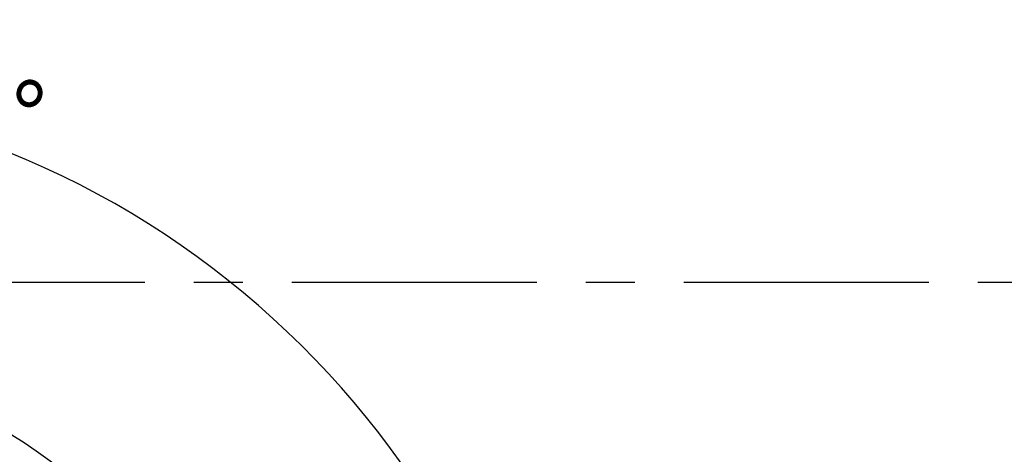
# Model space of a CAD drawing. Header units: millimetres. Extents: x -2031 to 1277, y -458 to 5880.
# Tile 61 of 62: x -392 to -137, y 5274 to 5387. Entities that reach past the tile are written whole.
import ezdxf

# ---------------------------------------------------------------- set-up
doc = ezdxf.new("R2010")
doc.units = ezdxf.units.MM
doc.header["$LTSCALE"] = 5
doc.header["$PDSIZE"] = -1
doc.linetypes.add('CENTERX2', pattern=[20.32, 12.7, -2.54, 2.54, -2.54])
doc.layers.add('重要标记', color=1, linetype='Continuous', lineweight=25)
doc.dimstyles.new('ISO-25', dxfattribs={"dimtxt": 18, "dimasz": 12, "dimexe": 7, "dimexo": 0.625, "dimtad": 1, "dimtoh": 1, "dimtxsty": 'Standard', "dimcen": 2.5, "dimclrd": 1, "dimclre": 1, "dimclrt": 4, "dimadec": 0, "dimazin": 0, "dimtfac": 1, "dimtmove": 0, "dimatfit": 3, "dimfxl": 1, "dimarcsym": 0})

# ---------------------------------------------------------------- blocks, each defined once
blk = doc.blocks.new('*D51')
at = {"layer": 'Defpoints', "color": 0, "linetype": 'ByBlock', "transparency": 16777216}
for p in [(-572.38, 5350.58), (-1052.28, 5239.67), (-672.9, 5138.96), (-481.09, 5138.96), (-61.63, 5138.96)]:
    blk.add_point(p, dxfattribs=at)
at = {"layer": '重要标记', "color": 1, "linetype": 'ByBlock', "lineweight": -2, "transparency": 16777216}
blk.add_arc((-481.09, 5138.96), 230.46, 2.9837, 167.0163, dxfattribs=at)
at = {"layer": '重要标记', "color": 1, "linetype": 'ByBlock', "transparency": 16777216}
for points in [[(-703.71, 5190.34), (-707.63, 5191.14), (-708.06, 5178.98)], [(-248.94, 5151.01), (-252.94, 5150.9), (-250.63, 5138.96)]]:
    blk.add_solid(points, dxfattribs=at)
at = {"layer": '重要标记', "color": 4, "linetype": 'ByBlock', "transparency": 16777216, "insert": (-410.15, 5368.33), "char_height": 18, "attachment_point": 5, "rotation": 342.8143}
blk.add_mtext('170°', dxfattribs=at)

msp = doc.modelspace()

# ---------------------------------------------------------------- linework, layer by layer
at = {"color": 2, "linetype": 'CENTERX2'}
msp.add_line((-1032.455, 5318.959), (70.269, 5318.959), dxfattribs=at)
at = {"layer": '重要标记', "color": 4, "linetype": 'ByBlock'}
msp.add_arc((-481.093, 5138.959), 165.25, 190, 170, dxfattribs=at)

# ---------------------------------------------------------------- dimensions: what is measured, and where the dimension line sits
at = {"layer": '重要标记', "color": 1, "linetype": 'ByBlock'}
dim = msp.add_angular_dim_2l(base=(-572.376, 5350.575), line1=((-61.63, 5138.959), (-672.898, 5138.959)), line2=((-481.093, 5138.959), (-1052.282, 5239.675)), dimstyle='ISO-25', dxfattribs=at)
dim.commit()
dim.dimension.update_dxf_attribs({"geometry": '*D51', "text_midpoint": (-412.998, 5359.134), "dimtype": 162})

doc.saveas('drawing.dxf')
